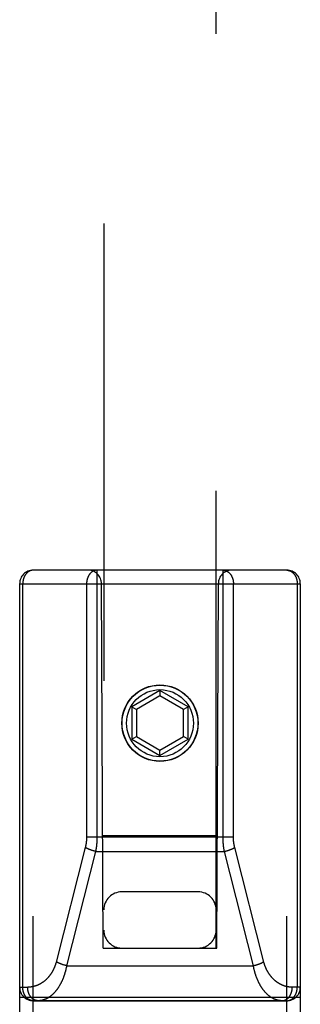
# Model space of a CAD drawing. Header units: inches. Extents: x 0 to 185, y 0 to 120.
# Tile 9 of 102: x 55.084 to 55.709, y 9.895 to 12.084. Entities that reach past the tile are written whole.
import ezdxf

# ---------------------------------------------------------------- set-up
doc = ezdxf.new("R2010")
doc.units = ezdxf.units.IN
doc.header["$LTSCALE"] = 10.163043
doc.header["$MEASUREMENT"] = 0
doc.linetypes.add('HIDDEN', pattern=[0.2, 0.1, -0.1])
doc.layers.add('02___PRT_ALL_AXES', color=7, linetype='CONTINUOUS')
doc.layers.add('DEFAULT_2', color=8, linetype='HIDDEN')

msp = doc.modelspace()

# ---------------------------------------------------------------- linework, layer by layer
at = {"layer": '02___PRT_ALL_AXES', "color": 8, "linetype": 'HIDDEN'}
msp.add_line((55.6793, 9.9034), (55.1143, 9.9034), dxfattribs=at)
msp.add_circle((55.3968, 10.5204), 0.085, dxfattribs=at)
at = {"layer": 'DEFAULT_2', "color": 8, "linetype": 'HIDDEN'}
for p, q in [((55.2718, 36.0223), (55.2718, 10.0204)), ((55.5218, 10.0204), (55.5218, 36.0223)), ((55.6793, 10.8604), (55.1143, 10.8604)), ((55.1143, 9.0754), (55.1143, 10.8604)), ((55.5373, 10.2664), (55.5373, 10.8604)), ((55.6793, 9.0754), (55.6793, 10.8604)), ((55.0843, 10.8304), (55.7093, 10.8304)), ((55.0843, 10.8304), (55.0843, 9.1054)), ((55.0913, 9.9334), (55.0913, 10.8304)), ((55.2703, 10.0204), (55.2668, 10.8304)), ((55.5233, 10.0204), (55.5268, 10.8304)), ((55.5603, 10.2667), (55.5603, 10.8304)), ((55.7024, 10.8304), (55.7024, 9.9334)), ((55.7093, 10.8304), (55.7093, 9.1054)), ((55.3968, 10.5929), (55.3343, 10.5568)), ((55.3968, 10.5814), (55.3443, 10.551)), ((55.4593, 10.5568), (55.3968, 10.5929)), ((55.3968, 10.5929), (55.3968, 10.5814)), ((55.4493, 10.551), (55.3968, 10.5814)), ((55.3343, 10.5568), (55.3443, 10.551)), ((55.3343, 10.5568), (55.3343, 10.4847)), ((55.3443, 10.551), (55.3443, 10.4904)), ((55.4593, 10.5568), (55.4493, 10.551)), ((55.4493, 10.4904), (55.4493, 10.551)), ((55.4593, 10.4847), (55.4593, 10.5568)), ((55.3343, 10.4847), (55.3443, 10.4904)), ((55.3343, 10.4847), (55.3968, 10.4486)), ((55.3443, 10.4904), (55.3968, 10.4601)), ((55.3968, 10.4601), (55.4493, 10.4904)), ((55.3968, 10.4486), (55.4593, 10.4847)), ((55.4593, 10.4847), (55.4493, 10.4904)), ((55.3968, 10.4486), (55.3968, 10.4601)), ((55.2333, 10.2674), (55.5603, 10.2674)), ((55.2693, 10.2704), (55.5244, 10.2704)), ((55.628, 9.9893), (55.5632, 10.244)), ((55.2535, 10.2353), (55.1889, 9.9813)), ((55.2453, 10.2375), (55.2445, 10.2378)), ((55.2461, 10.2373), (55.2453, 10.2375)), ((55.2469, 10.237), (55.2461, 10.2373)), ((55.2477, 10.2368), (55.2469, 10.237)), ((55.2485, 10.2366), (55.2477, 10.2368)), ((55.2494, 10.2363), (55.2485, 10.2366)), ((55.2502, 10.2361), (55.2494, 10.2363)), ((55.251, 10.2359), (55.2502, 10.2361)), ((55.2518, 10.2357), (55.251, 10.2359)), ((55.2527, 10.2355), (55.2518, 10.2357)), ((55.2535, 10.2353), (55.2527, 10.2355)), ((55.2535, 10.2353), (55.5402, 10.2353)), ((55.5402, 10.2353), (55.541, 10.2355)), ((55.6048, 9.9813), (55.5402, 10.2353)), ((55.541, 10.2355), (55.5418, 10.2357)), ((55.5418, 10.2357), (55.5427, 10.2359)), ((55.5427, 10.2359), (55.5435, 10.2361)), ((55.5435, 10.2361), (55.5443, 10.2363)), ((55.5443, 10.2363), (55.5451, 10.2366)), ((55.5464, 10.2369), (55.5472, 10.2372)), ((55.5472, 10.2372), (55.548, 10.2374)), ((55.548, 10.2374), (55.5488, 10.2377)), ((55.5488, 10.2377), (55.5496, 10.2379)), ((55.5496, 10.2379), (55.5504, 10.2382)), ((55.4818, 10.1454), (55.3118, 10.1454)), ((55.2703, 10.0204), (55.2718, 10.0204)), ((55.2718, 10.0204), (55.5218, 10.0204)), ((55.5218, 10.0204), (55.5233, 10.0204)), ((55.1807, 9.9835), (55.1799, 9.9838)), ((55.1815, 9.9833), (55.1807, 9.9835)), ((55.1823, 9.983), (55.1815, 9.9833)), ((55.1831, 9.9828), (55.1823, 9.983)), ((55.184, 9.9825), (55.1831, 9.9828)), ((55.1848, 9.9823), (55.184, 9.9825)), ((55.1856, 9.9821), (55.1848, 9.9823)), ((55.1864, 9.9819), (55.1856, 9.9821)), ((55.1873, 9.9817), (55.1864, 9.9819)), ((55.1881, 9.9815), (55.1873, 9.9817)), ((55.1889, 9.9813), (55.1881, 9.9815)), ((55.1889, 9.9813), (55.6048, 9.9813)), ((55.6048, 9.9813), (55.6056, 9.9815)), ((55.6056, 9.9815), (55.6064, 9.9817)), ((55.6064, 9.9817), (55.6072, 9.9819)), ((55.6072, 9.9819), (55.6081, 9.9821)), ((55.6081, 9.9821), (55.6089, 9.9823)), ((55.6089, 9.9823), (55.6097, 9.9825)), ((55.6109, 9.9829), (55.6118, 9.9832)), ((55.6118, 9.9832), (55.6126, 9.9834)), ((55.6126, 9.9834), (55.6134, 9.9837)), ((55.6134, 9.9837), (55.6142, 9.9839)), ((55.6142, 9.9839), (55.6149, 9.9842)), ((55.0843, 9.9334), (55.1022, 9.9334)), ((55.7093, 9.9334), (55.6914, 9.9334)), ((55.0843, 9.9114), (55.7093, 9.9114)), ((55.1143, 9.9034), (55.6793, 9.9034))]:
    msp.add_line(p, q, dxfattribs=at)
for points in [[(55.1143, 10.8604), (55.114, 10.8604), (55.1137, 10.8604), (55.1134, 10.8604), (55.1131, 10.8604), (55.1128, 10.8604), (55.1124, 10.8603), (55.1121, 10.8603), (55.1118, 10.8602), (55.1115, 10.8602), (55.1111, 10.8601), (55.1108, 10.8601), (55.1105, 10.86), (55.1102, 10.8599), (55.1099, 10.8599), (55.1096, 10.8598), (55.1092, 10.8597), (55.1089, 10.8596), (55.1086, 10.8595), (55.1083, 10.8594), (55.108, 10.8593), (55.1077, 10.8591), (55.1074, 10.859), (55.1071, 10.8589), (55.1067, 10.8588), (55.1064, 10.8586), (55.1061, 10.8585), (55.1058, 10.8583), (55.1055, 10.8582), (55.1052, 10.858), (55.1049, 10.8578), (55.1046, 10.8576), (55.1044, 10.8575), (55.1041, 10.8573), (55.1038, 10.8571), (55.1035, 10.8569), (55.1032, 10.8567), (55.1029, 10.8565), (55.1026, 10.8563), (55.1024, 10.8561), (55.1021, 10.8558), (55.1018, 10.8556), (55.1015, 10.8554), (55.1013, 10.8552), (55.101, 10.8549), (55.1007, 10.8547), (55.1005, 10.8544), (55.1002, 10.8542), (55.1, 10.8539), (55.0997, 10.8536), (55.0995, 10.8534), (55.0992, 10.8531), (55.099, 10.8528), (55.0987, 10.8525), (55.0985, 10.8522), (55.0983, 10.852), (55.098, 10.8517), (55.0978, 10.8514), (55.0976, 10.8511), (55.0974, 10.8507), (55.0972, 10.8504), (55.0969, 10.8501), (55.0967, 10.8498), (55.0965, 10.8495), (55.0963, 10.8491), (55.0961, 10.8488), (55.0959, 10.8485), (55.0957, 10.8481), (55.0955, 10.8478), (55.0954, 10.8475), (55.0952, 10.8471), (55.095, 10.8468), (55.0948, 10.8464), (55.0946, 10.846), (55.0945, 10.8457), (55.0943, 10.8453), (55.0942, 10.845), (55.094, 10.8446), (55.0939, 10.8442), (55.0937, 10.8438), (55.0936, 10.8435), (55.0934, 10.8431), (55.0933, 10.8427), (55.0932, 10.8423), (55.093, 10.8419), (55.0929, 10.8415), (55.0928, 10.8411), (55.0927, 10.8407), (55.0926, 10.8403), (55.0925, 10.8399), (55.0924, 10.8395), (55.0923, 10.8391), (55.0922, 10.8387), (55.0921, 10.8383), (55.092, 10.8379), (55.0919, 10.8375), (55.0919, 10.8371), (55.0918, 10.8367), (55.0917, 10.8363), (55.0917, 10.8359), (55.0916, 10.8355), (55.0915, 10.835), (55.0915, 10.8346), (55.0915, 10.8342), (55.0914, 10.8338), (55.0914, 10.8334), (55.0914, 10.833), (55.0913, 10.8325), (55.0913, 10.8321), (55.0913, 10.8317), (55.0913, 10.8313), (55.0913, 10.8308), (55.0913, 10.8304)], [(55.2564, 10.8604), (55.2561, 10.8604), (55.2558, 10.8604), (55.2555, 10.8604), (55.2551, 10.8604), (55.2548, 10.8604), (55.2545, 10.8603), (55.2542, 10.8603), (55.2538, 10.8602), (55.2535, 10.8602), (55.2532, 10.8601), (55.2529, 10.8601), (55.2526, 10.86), (55.2522, 10.8599), (55.2519, 10.8599), (55.2516, 10.8598), (55.2513, 10.8597), (55.251, 10.8596), (55.2507, 10.8595), (55.2504, 10.8594), (55.25, 10.8593), (55.2497, 10.8591), (55.2494, 10.859), (55.2491, 10.8589), (55.2488, 10.8588), (55.2485, 10.8586), (55.2482, 10.8585), (55.2479, 10.8583), (55.2476, 10.8582), (55.2473, 10.858), (55.247, 10.8578), (55.2467, 10.8576), (55.2464, 10.8575), (55.2461, 10.8573), (55.2458, 10.8571), (55.2455, 10.8569), (55.2453, 10.8567), (55.245, 10.8565), (55.2447, 10.8563), (55.2444, 10.8561), (55.2441, 10.8558), (55.2439, 10.8556), (55.2436, 10.8554), (55.2433, 10.8551), (55.2431, 10.8549), (55.2428, 10.8547), (55.2426, 10.8544), (55.2423, 10.8542), (55.242, 10.8539), (55.2418, 10.8536), (55.2415, 10.8534), (55.2413, 10.8531), (55.241, 10.8528), (55.2408, 10.8525), (55.2406, 10.8522), (55.2403, 10.8519), (55.2401, 10.8516), (55.2399, 10.8513), (55.2397, 10.851), (55.2394, 10.8507), (55.2392, 10.8504), (55.239, 10.8501), (55.2388, 10.8498), (55.2386, 10.8495), (55.2384, 10.8491), (55.2382, 10.8488), (55.238, 10.8485), (55.2378, 10.8481), (55.2376, 10.8478), (55.2374, 10.8475), (55.2372, 10.8471), (55.2371, 10.8468), (55.2369, 10.8464), (55.2367, 10.846), (55.2365, 10.8457), (55.2364, 10.8453), (55.2362, 10.8449), (55.2361, 10.8446), (55.2359, 10.8442), (55.2358, 10.8438), (55.2356, 10.8434), (55.2355, 10.8431), (55.2354, 10.8427), (55.2352, 10.8423), (55.2351, 10.8419), (55.235, 10.8415), (55.2349, 10.8411), (55.2348, 10.8407), (55.2346, 10.8403), (55.2345, 10.8399), (55.2344, 10.8395), (55.2343, 10.8391), (55.2342, 10.8387), (55.2342, 10.8383), (55.2341, 10.8379), (55.234, 10.8375), (55.2339, 10.8371), (55.2339, 10.8367), (55.2338, 10.8363), (55.2337, 10.8359), (55.2337, 10.8355), (55.2336, 10.835), (55.2336, 10.8346), (55.2335, 10.8342), (55.2335, 10.8338), (55.2335, 10.8334), (55.2334, 10.8329), (55.2334, 10.8325), (55.2334, 10.8321), (55.2334, 10.8317), (55.2334, 10.8313), (55.2333, 10.8308), (55.2333, 10.8304)], [(55.2564, 10.8604), (55.2564, 10.2665), (55.2564, 10.2655), (55.2564, 10.2646), (55.2564, 10.2636), (55.2563, 10.2627), (55.2563, 10.2617), (55.2563, 10.2608), (55.2563, 10.2598), (55.2562, 10.2589), (55.2562, 10.2579), (55.2561, 10.257), (55.2561, 10.2561), (55.256, 10.2551), (55.2559, 10.2542), (55.2559, 10.2532), (55.2558, 10.2523), (55.2557, 10.2514), (55.2556, 10.2504), (55.2555, 10.2495), (55.2554, 10.2485), (55.2553, 10.2476), (55.2552, 10.2467), (55.2551, 10.2457), (55.255, 10.2448), (55.2549, 10.2438), (55.2547, 10.2429), (55.2546, 10.242), (55.2545, 10.241), (55.2543, 10.2401), (55.2542, 10.2392), (55.254, 10.2382), (55.2539, 10.2372), (55.2537, 10.2362), (55.2535, 10.2353)], [(55.5373, 10.8604), (55.5376, 10.8604), (55.5379, 10.8604), (55.5382, 10.8604), (55.5385, 10.8604), (55.5389, 10.8604), (55.5392, 10.8603), (55.5395, 10.8603), (55.5398, 10.8602), (55.5402, 10.8602), (55.5405, 10.8601), (55.5408, 10.8601), (55.5411, 10.86), (55.5414, 10.8599), (55.5418, 10.8599), (55.5421, 10.8598), (55.5424, 10.8597), (55.5427, 10.8596), (55.543, 10.8595), (55.5433, 10.8594), (55.5436, 10.8593), (55.544, 10.8591), (55.5443, 10.859), (55.5446, 10.8589), (55.5449, 10.8588), (55.5452, 10.8586), (55.5455, 10.8585), (55.5458, 10.8583), (55.5461, 10.8582), (55.5464, 10.858), (55.5467, 10.8578), (55.547, 10.8576), (55.5473, 10.8575), (55.5476, 10.8573), (55.5478, 10.8571), (55.5481, 10.8569), (55.5484, 10.8567), (55.5487, 10.8565), (55.549, 10.8563), (55.5493, 10.8561), (55.5495, 10.8558), (55.5498, 10.8556), (55.5501, 10.8554), (55.5503, 10.8551), (55.5506, 10.8549), (55.5509, 10.8547), (55.5511, 10.8544), (55.5514, 10.8542), (55.5516, 10.8539), (55.5519, 10.8536), (55.5521, 10.8534), (55.5524, 10.8531), (55.5526, 10.8528), (55.5529, 10.8525), (55.5531, 10.8522), (55.5533, 10.8519), (55.5536, 10.8516), (55.5538, 10.8513), (55.554, 10.851), (55.5542, 10.8507), (55.5545, 10.8504), (55.5547, 10.8501), (55.5549, 10.8498), (55.5551, 10.8495), (55.5553, 10.8491), (55.5555, 10.8488), (55.5557, 10.8485), (55.5559, 10.8481), (55.5561, 10.8478), (55.5563, 10.8475), (55.5564, 10.8471), (55.5566, 10.8468), (55.5568, 10.8464), (55.557, 10.846), (55.5571, 10.8457), (55.5573, 10.8453), (55.5575, 10.8449), (55.5576, 10.8446), (55.5578, 10.8442), (55.5579, 10.8438), (55.5581, 10.8434), (55.5582, 10.8431), (55.5583, 10.8427), (55.5585, 10.8423), (55.5586, 10.8419), (55.5587, 10.8415), (55.5588, 10.8411), (55.5589, 10.8407), (55.559, 10.8403), (55.5591, 10.8399), (55.5592, 10.8395), (55.5593, 10.8391), (55.5594, 10.8387), (55.5595, 10.8383), (55.5596, 10.8379), (55.5597, 10.8375), (55.5598, 10.8371), (55.5598, 10.8367), (55.5599, 10.8363), (55.56, 10.8359), (55.56, 10.8355), (55.5601, 10.835), (55.5601, 10.8346), (55.5602, 10.8342), (55.5602, 10.8338), (55.5602, 10.8334), (55.5603, 10.8329), (55.5603, 10.8325), (55.5603, 10.8321), (55.5603, 10.8317), (55.5603, 10.8313), (55.5603, 10.8308), (55.5603, 10.8304)], [(55.6793, 10.8604), (55.6797, 10.8604), (55.68, 10.8604), (55.6803, 10.8604), (55.6806, 10.8604), (55.6809, 10.8604), (55.6812, 10.8603), (55.6816, 10.8603), (55.6819, 10.8602), (55.6822, 10.8602), (55.6825, 10.8601), (55.6829, 10.8601), (55.6832, 10.86), (55.6835, 10.8599), (55.6838, 10.8599), (55.6841, 10.8598), (55.6844, 10.8597), (55.6848, 10.8596), (55.6851, 10.8595), (55.6854, 10.8594), (55.6857, 10.8593), (55.686, 10.8591), (55.6863, 10.859), (55.6866, 10.8589), (55.6869, 10.8588), (55.6872, 10.8586), (55.6875, 10.8585), (55.6878, 10.8583), (55.6881, 10.8582), (55.6884, 10.858), (55.6887, 10.8578), (55.689, 10.8576), (55.6893, 10.8575), (55.6896, 10.8573), (55.6899, 10.8571), (55.6902, 10.8569), (55.6905, 10.8567), (55.6908, 10.8565), (55.691, 10.8563), (55.6913, 10.8561), (55.6916, 10.8558), (55.6919, 10.8556), (55.6921, 10.8554), (55.6924, 10.8552), (55.6927, 10.8549), (55.6929, 10.8547), (55.6932, 10.8544), (55.6935, 10.8542), (55.6937, 10.8539), (55.694, 10.8536), (55.6942, 10.8534), (55.6945, 10.8531), (55.6947, 10.8528), (55.6949, 10.8525), (55.6952, 10.8522), (55.6954, 10.852), (55.6956, 10.8517), (55.6959, 10.8514), (55.6961, 10.8511), (55.6963, 10.8507), (55.6965, 10.8504), (55.6967, 10.8501), (55.697, 10.8498), (55.6972, 10.8495), (55.6974, 10.8491), (55.6976, 10.8488), (55.6978, 10.8485), (55.698, 10.8481), (55.6981, 10.8478), (55.6983, 10.8475), (55.6985, 10.8471), (55.6987, 10.8468), (55.6989, 10.8464), (55.699, 10.846), (55.6992, 10.8457), (55.6994, 10.8453), (55.6995, 10.845), (55.6997, 10.8446), (55.6998, 10.8442), (55.7, 10.8438), (55.7001, 10.8435), (55.7003, 10.8431), (55.7004, 10.8427), (55.7005, 10.8423), (55.7006, 10.8419), (55.7008, 10.8415), (55.7009, 10.8411), (55.701, 10.8407), (55.7011, 10.8403), (55.7012, 10.8399), (55.7013, 10.8395), (55.7014, 10.8391), (55.7015, 10.8387), (55.7016, 10.8383), (55.7017, 10.8379), (55.7018, 10.8375), (55.7018, 10.8371), (55.7019, 10.8367), (55.702, 10.8363), (55.702, 10.8359), (55.7021, 10.8355), (55.7021, 10.835), (55.7022, 10.8346), (55.7022, 10.8342), (55.7023, 10.8338), (55.7023, 10.8334), (55.7023, 10.833), (55.7024, 10.8325), (55.7024, 10.8321), (55.7024, 10.8317), (55.7024, 10.8313), (55.7024, 10.8308), (55.7024, 10.8304)], [(55.2333, 10.8304), (55.2333, 10.2667), (55.2333, 10.266), (55.2333, 10.2653), (55.2333, 10.2647), (55.2333, 10.264), (55.2333, 10.2633), (55.2332, 10.2626), (55.2332, 10.2619), (55.2331, 10.2612), (55.2331, 10.2605), (55.233, 10.2599), (55.233, 10.2592), (55.2329, 10.2585), (55.2329, 10.2578), (55.2328, 10.2571), (55.2327, 10.2564), (55.2326, 10.2557), (55.2325, 10.2551), (55.2325, 10.2544), (55.2324, 10.2537), (55.2323, 10.253), (55.2321, 10.2523), (55.232, 10.2516), (55.2319, 10.251), (55.2318, 10.2503), (55.2317, 10.2496), (55.2315, 10.2489), (55.2314, 10.2482), (55.2313, 10.2476), (55.2311, 10.2469), (55.231, 10.2462), (55.2308, 10.2455), (55.2306, 10.2448), (55.2304, 10.244)], [(55.5402, 10.2353), (55.54, 10.2362), (55.5398, 10.2372), (55.5397, 10.2381), (55.5395, 10.239), (55.5394, 10.2399), (55.5392, 10.2409), (55.5391, 10.2418), (55.539, 10.2427), (55.5388, 10.2437), (55.5387, 10.2446), (55.5386, 10.2455), (55.5385, 10.2465), (55.5384, 10.2474), (55.5383, 10.2483), (55.5382, 10.2493), (55.5381, 10.2502), (55.538, 10.2512), (55.5379, 10.2521), (55.5378, 10.253), (55.5378, 10.254), (55.5377, 10.2549), (55.5376, 10.2559), (55.5376, 10.2568), (55.5375, 10.2578), (55.5375, 10.2587), (55.5374, 10.2597), (55.5374, 10.2606), (55.5374, 10.2615), (55.5373, 10.2625), (55.5373, 10.2635), (55.5373, 10.2645), (55.5373, 10.2654), (55.5373, 10.2664)], [(55.5632, 10.244), (55.5631, 10.2447), (55.5629, 10.2454), (55.5627, 10.2461), (55.5626, 10.2468), (55.5624, 10.2474), (55.5623, 10.2481), (55.5622, 10.2488), (55.562, 10.2495), (55.5619, 10.2502), (55.5618, 10.2508), (55.5617, 10.2515), (55.5616, 10.2522), (55.5615, 10.2529), (55.5613, 10.2536), (55.5613, 10.2542), (55.5612, 10.2549), (55.5611, 10.2556), (55.561, 10.2563), (55.5609, 10.257), (55.5608, 10.2577), (55.5608, 10.2583), (55.5607, 10.259), (55.5606, 10.2597), (55.5606, 10.2604), (55.5605, 10.2611), (55.5605, 10.2618), (55.5605, 10.2625), (55.5604, 10.2631), (55.5604, 10.2638), (55.5604, 10.2646), (55.5604, 10.2653), (55.5603, 10.266), (55.5603, 10.2667)], [(55.2304, 10.244), (55.1657, 9.9893), (55.1655, 9.9886), (55.1653, 9.9879), (55.1651, 9.9872), (55.1649, 9.9865), (55.1647, 9.9858), (55.1645, 9.9851), (55.1642, 9.9844), (55.164, 9.9837), (55.1638, 9.983), (55.1635, 9.9823), (55.1633, 9.9816), (55.163, 9.9809), (55.1628, 9.9802), (55.1625, 9.9796), (55.1622, 9.9789), (55.162, 9.9782), (55.1617, 9.9775), (55.1614, 9.9768), (55.1611, 9.9762), (55.1608, 9.9755), (55.1605, 9.9748), (55.1602, 9.9741), (55.1599, 9.9735), (55.1595, 9.9728), (55.1592, 9.9721), (55.1589, 9.9715), (55.1585, 9.9708), (55.1582, 9.9702), (55.1579, 9.9695), (55.1575, 9.9689), (55.1571, 9.9682), (55.1568, 9.9676), (55.1564, 9.9669), (55.156, 9.9663), (55.1556, 9.9657), (55.1552, 9.965), (55.1548, 9.9644), (55.1544, 9.9638), (55.154, 9.9632), (55.1536, 9.9626), (55.1532, 9.962), (55.1527, 9.9614), (55.1523, 9.9608), (55.1519, 9.9602), (55.1514, 9.9596), (55.151, 9.959), (55.1505, 9.9584), (55.1501, 9.9578), (55.1496, 9.9572), (55.1491, 9.9567), (55.1486, 9.9561), (55.1481, 9.9555), (55.1476, 9.955), (55.1472, 9.9544), (55.1466, 9.9539), (55.1461, 9.9533), (55.1456, 9.9528), (55.1451, 9.9522), (55.1446, 9.9517), (55.1441, 9.9512), (55.1435, 9.9507), (55.143, 9.9502), (55.1424, 9.9497), (55.1419, 9.9492), (55.1413, 9.9487), (55.1408, 9.9482), (55.1402, 9.9477), (55.1396, 9.9472), (55.139, 9.9468), (55.1384, 9.9463), (55.1379, 9.9459), (55.1373, 9.9454), (55.1367, 9.945), (55.1361, 9.9445), (55.1355, 9.9441), (55.1348, 9.9437), (55.1342, 9.9433), (55.1336, 9.9429), (55.133, 9.9425), (55.1323, 9.9421), (55.1317, 9.9417), (55.1311, 9.9413), (55.1304, 9.941), (55.1298, 9.9406), (55.1291, 9.9403), (55.1285, 9.9399), (55.1278, 9.9396), (55.1272, 9.9392), (55.1265, 9.9389), (55.1258, 9.9386), (55.1251, 9.9383), (55.1245, 9.938), (55.1238, 9.9377), (55.1231, 9.9375), (55.1224, 9.9372), (55.1217, 9.9369), (55.121, 9.9367), (55.1203, 9.9364), (55.1196, 9.9362), (55.1189, 9.936), (55.1182, 9.9358), (55.1175, 9.9356), (55.1168, 9.9354), (55.1161, 9.9352), (55.1154, 9.935), (55.1146, 9.9348), (55.1139, 9.9347), (55.1132, 9.9345), (55.1125, 9.9344), (55.1118, 9.9342), (55.111, 9.9341), (55.1103, 9.934), (55.1096, 9.9339), (55.1088, 9.9338), (55.1081, 9.9337), (55.1074, 9.9337), (55.1066, 9.9336), (55.1059, 9.9335), (55.1052, 9.9335), (55.1044, 9.9335), (55.1037, 9.9334), (55.103, 9.9334), (55.1022, 9.9334)], [(55.2445, 10.2378), (55.2437, 10.2381), (55.2433, 10.2382), (55.2429, 10.2383), (55.2426, 10.2385), (55.2422, 10.2386), (55.2418, 10.2387), (55.2414, 10.2389), (55.241, 10.239), (55.2407, 10.2392), (55.2403, 10.2393), (55.2399, 10.2394), (55.2395, 10.2396), (55.2392, 10.2397), (55.2388, 10.2399), (55.2385, 10.24), (55.2381, 10.2402), (55.2378, 10.2403), (55.2374, 10.2405), (55.2371, 10.2406), (55.2367, 10.2408), (55.2364, 10.2409), (55.2361, 10.2411), (55.2357, 10.2412), (55.2354, 10.2414), (55.2351, 10.2415), (55.2347, 10.2417), (55.2344, 10.2418), (55.2341, 10.242), (55.2338, 10.2422), (55.2335, 10.2423), (55.2332, 10.2425), (55.2329, 10.2426), (55.2326, 10.2428), (55.2323, 10.2429), (55.232, 10.2431), (55.2318, 10.2433), (55.2315, 10.2434), (55.2312, 10.2436), (55.231, 10.2437), (55.2307, 10.2439), (55.2304, 10.244)], [(55.5504, 10.2382), (55.5507, 10.2383), (55.5511, 10.2385), (55.5515, 10.2386), (55.5519, 10.2387), (55.5523, 10.2389), (55.5527, 10.239), (55.553, 10.2392), (55.5534, 10.2393), (55.5538, 10.2394), (55.5541, 10.2396), (55.5545, 10.2397), (55.5549, 10.2399), (55.5552, 10.24), (55.5556, 10.2402), (55.5559, 10.2403), (55.5563, 10.2405), (55.5566, 10.2406), (55.557, 10.2408), (55.5573, 10.2409), (55.5576, 10.2411), (55.558, 10.2412), (55.5583, 10.2414), (55.5586, 10.2415), (55.5589, 10.2417), (55.5593, 10.2418), (55.5596, 10.242), (55.5599, 10.2422), (55.5602, 10.2423), (55.5605, 10.2425), (55.5608, 10.2426), (55.5611, 10.2428), (55.5614, 10.2429), (55.5616, 10.2431), (55.5619, 10.2433), (55.5622, 10.2434), (55.5625, 10.2436), (55.5627, 10.2437), (55.563, 10.2439), (55.5632, 10.244)], [(55.5451, 10.2366), (55.5456, 10.2367), (55.5464, 10.2369)], [(55.1889, 9.9813), (55.1887, 9.9803), (55.1886, 9.9793), (55.1884, 9.9783), (55.1882, 9.9774), (55.188, 9.9764), (55.1877, 9.9754), (55.1875, 9.9745), (55.1873, 9.9735), (55.1871, 9.9726), (55.1868, 9.9716), (55.1866, 9.9706), (55.1863, 9.9697), (55.1861, 9.9687), (55.1858, 9.9678), (55.1856, 9.9669), (55.1853, 9.9659), (55.185, 9.965), (55.1847, 9.964), (55.1845, 9.9631), (55.1842, 9.9622), (55.1839, 9.9612), (55.1836, 9.9603), (55.1833, 9.9594), (55.1829, 9.9585), (55.1826, 9.9576), (55.1823, 9.9567), (55.182, 9.9558), (55.1816, 9.9548), (55.1813, 9.9539), (55.1809, 9.9531), (55.1806, 9.9522), (55.1802, 9.9513), (55.1798, 9.9504), (55.1795, 9.9495), (55.1791, 9.9486), (55.1787, 9.9478), (55.1783, 9.9469), (55.1779, 9.946), (55.1775, 9.9452), (55.1771, 9.9443), (55.1767, 9.9435), (55.1762, 9.9427), (55.1758, 9.9418), (55.1754, 9.941), (55.1749, 9.9402), (55.1745, 9.9394), (55.174, 9.9385), (55.1736, 9.9377), (55.1731, 9.9369), (55.1726, 9.9361), (55.1722, 9.9354), (55.1717, 9.9346), (55.1712, 9.9338), (55.1707, 9.933), (55.1702, 9.9323), (55.1697, 9.9315), (55.1692, 9.9308), (55.1687, 9.93), (55.1682, 9.9293), (55.1676, 9.9286), (55.1671, 9.9279), (55.1666, 9.9272), (55.166, 9.9265), (55.1655, 9.9258), (55.1649, 9.9251), (55.1644, 9.9244), (55.1638, 9.9237), (55.1633, 9.9231), (55.1627, 9.9224), (55.1621, 9.9218), (55.1615, 9.9211), (55.1609, 9.9205), (55.1603, 9.9199), (55.1597, 9.9193), (55.1591, 9.9187), (55.1585, 9.9181), (55.1579, 9.9175), (55.1573, 9.917), (55.1567, 9.9164), (55.156, 9.9159), (55.1554, 9.9153), (55.1548, 9.9148), (55.1541, 9.9143), (55.1535, 9.9138), (55.1528, 9.9133), (55.1522, 9.9128), (55.1515, 9.9123), (55.1509, 9.9119), (55.1502, 9.9114), (55.1495, 9.911), (55.1489, 9.9106), (55.1482, 9.9101), (55.1475, 9.9097), (55.1468, 9.9094), (55.1462, 9.909), (55.1455, 9.9086), (55.1448, 9.9082), (55.1441, 9.9079), (55.1434, 9.9076), (55.1427, 9.9072), (55.142, 9.9069), (55.1413, 9.9066), (55.1406, 9.9064), (55.1399, 9.9061), (55.1391, 9.9058), (55.1384, 9.9056), (55.1377, 9.9054), (55.137, 9.9051), (55.1363, 9.9049), (55.1355, 9.9047), (55.1348, 9.9046), (55.1341, 9.9044), (55.1334, 9.9042), (55.1326, 9.9041), (55.1319, 9.904), (55.1312, 9.9039), (55.1304, 9.9038), (55.1297, 9.9037), (55.129, 9.9036), (55.1282, 9.9035), (55.1275, 9.9035), (55.1268, 9.9035), (55.126, 9.9034), (55.1253, 9.9034)], [(55.1799, 9.9838), (55.1791, 9.9841), (55.1787, 9.9842), (55.1784, 9.9843), (55.178, 9.9845), (55.1776, 9.9846), (55.1772, 9.9847), (55.1768, 9.9849), (55.1765, 9.985), (55.1761, 9.9852), (55.1757, 9.9853), (55.1753, 9.9854), (55.175, 9.9856), (55.1746, 9.9857), (55.1742, 9.9859), (55.1739, 9.986), (55.1735, 9.9862), (55.1732, 9.9863), (55.1728, 9.9865), (55.1725, 9.9866), (55.1721, 9.9868), (55.1718, 9.9869), (55.1715, 9.9871), (55.1711, 9.9872), (55.1708, 9.9874), (55.1705, 9.9875), (55.1702, 9.9877), (55.1699, 9.9878), (55.1695, 9.988), (55.1692, 9.9881), (55.1689, 9.9883), (55.1686, 9.9885), (55.1683, 9.9886), (55.168, 9.9888), (55.1678, 9.9889), (55.1675, 9.9891), (55.1672, 9.9892), (55.1669, 9.9894), (55.1666, 9.9896), (55.1664, 9.9897), (55.1661, 9.9899), (55.1659, 9.99)], [(55.6684, 9.9034), (55.6677, 9.9034), (55.6669, 9.9035), (55.6662, 9.9035), (55.6655, 9.9035), (55.6648, 9.9036), (55.664, 9.9037), (55.6633, 9.9037), (55.6626, 9.9038), (55.6619, 9.904), (55.6611, 9.9041), (55.6604, 9.9042), (55.6597, 9.9044), (55.659, 9.9045), (55.6583, 9.9047), (55.6576, 9.9049), (55.6568, 9.9051), (55.6561, 9.9053), (55.6554, 9.9055), (55.6547, 9.9058), (55.654, 9.906), (55.6533, 9.9063), (55.6526, 9.9066), (55.6519, 9.9068), (55.6512, 9.9071), (55.6505, 9.9075), (55.6499, 9.9078), (55.6492, 9.9081), (55.6485, 9.9085), (55.6478, 9.9088), (55.6471, 9.9092), (55.6465, 9.9096), (55.6458, 9.91), (55.6451, 9.9104), (55.6445, 9.9108), (55.6438, 9.9112), (55.6431, 9.9116), (55.6425, 9.9121), (55.6418, 9.9126), (55.6412, 9.913), (55.6406, 9.9135), (55.6399, 9.914), (55.6393, 9.9145), (55.6387, 9.915), (55.638, 9.9155), (55.6374, 9.9161), (55.6368, 9.9166), (55.6362, 9.9171), (55.6356, 9.9177), (55.635, 9.9183), (55.6344, 9.9189), (55.6338, 9.9194), (55.6332, 9.92), (55.6326, 9.9207), (55.6321, 9.9213), (55.6315, 9.9219), (55.6309, 9.9225), (55.6304, 9.9232), (55.6298, 9.9238), (55.6292, 9.9245), (55.6287, 9.9251), (55.6282, 9.9258), (55.6276, 9.9265), (55.6271, 9.9272), (55.6266, 9.9279), (55.626, 9.9286), (55.6255, 9.9293), (55.625, 9.93), (55.6245, 9.9307), (55.624, 9.9315), (55.6235, 9.9322), (55.623, 9.933), (55.6225, 9.9337), (55.6221, 9.9345), (55.6216, 9.9352), (55.6211, 9.936), (55.6207, 9.9368), (55.6202, 9.9376), (55.6197, 9.9384), (55.6193, 9.9392), (55.6189, 9.94), (55.6184, 9.9408), (55.618, 9.9416), (55.6176, 9.9424), (55.6172, 9.9432), (55.6167, 9.9441), (55.6163, 9.9449), (55.6159, 9.9457), (55.6155, 9.9466), (55.6152, 9.9474), (55.6148, 9.9483), (55.6144, 9.9491), (55.614, 9.95), (55.6137, 9.9509), (55.6133, 9.9517), (55.6129, 9.9526), (55.6126, 9.9535), (55.6123, 9.9544), (55.6119, 9.9552), (55.6116, 9.9561), (55.6113, 9.957), (55.6109, 9.9579), (55.6106, 9.9588), (55.6103, 9.9597), (55.61, 9.9606), (55.6097, 9.9615), (55.6094, 9.9625), (55.6091, 9.9634), (55.6089, 9.9643), (55.6086, 9.9652), (55.6083, 9.9661), (55.608, 9.9671), (55.6078, 9.968), (55.6075, 9.9689), (55.6073, 9.9699), (55.607, 9.9708), (55.6068, 9.9717), (55.6066, 9.9727), (55.6064, 9.9736), (55.6061, 9.9746), (55.6059, 9.9755), (55.6057, 9.9765), (55.6055, 9.9774), (55.6053, 9.9784), (55.6051, 9.9793), (55.6049, 9.9803), (55.6048, 9.9813)], [(55.6097, 9.9825), (55.6101, 9.9827), (55.6109, 9.9829)], [(55.6149, 9.9842), (55.6153, 9.9843), (55.6157, 9.9845), (55.6161, 9.9846), (55.6165, 9.9847), (55.6169, 9.9849), (55.6172, 9.985), (55.6176, 9.9852), (55.618, 9.9853), (55.6183, 9.9854), (55.6187, 9.9856), (55.6191, 9.9857), (55.6194, 9.9859), (55.6198, 9.986), (55.6202, 9.9862), (55.6205, 9.9863), (55.6209, 9.9865), (55.6212, 9.9866), (55.6215, 9.9868), (55.6219, 9.9869), (55.6222, 9.9871), (55.6225, 9.9872), (55.6229, 9.9874), (55.6232, 9.9875), (55.6235, 9.9877), (55.6238, 9.9878), (55.6241, 9.988), (55.6245, 9.9881), (55.6248, 9.9883), (55.6251, 9.9885), (55.6254, 9.9886), (55.6256, 9.9888), (55.6259, 9.9889), (55.6262, 9.9891), (55.6265, 9.9892), (55.6268, 9.9894), (55.627, 9.9896), (55.6273, 9.9897), (55.6276, 9.9899), (55.6278, 9.99)], [(55.6914, 9.9334), (55.6907, 9.9334), (55.69, 9.9334), (55.6893, 9.9335), (55.6885, 9.9335), (55.6878, 9.9335), (55.6871, 9.9336), (55.6864, 9.9337), (55.6856, 9.9337), (55.6849, 9.9338), (55.6842, 9.9339), (55.6835, 9.934), (55.6828, 9.9341), (55.6821, 9.9342), (55.6813, 9.9344), (55.6806, 9.9345), (55.6799, 9.9346), (55.6792, 9.9348), (55.6785, 9.935), (55.6778, 9.9351), (55.6771, 9.9353), (55.6764, 9.9355), (55.6757, 9.9357), (55.675, 9.9359), (55.6743, 9.9361), (55.6736, 9.9364), (55.6729, 9.9366), (55.6722, 9.9368), (55.6716, 9.9371), (55.6709, 9.9373), (55.6702, 9.9376), (55.6695, 9.9379), (55.6689, 9.9382), (55.6682, 9.9385), (55.6675, 9.9388), (55.6669, 9.9391), (55.6662, 9.9394), (55.6656, 9.9397), (55.6649, 9.9401), (55.6643, 9.9404), (55.6636, 9.9408), (55.663, 9.9411), (55.6624, 9.9415), (55.6617, 9.9418), (55.6611, 9.9422), (55.6605, 9.9426), (55.6599, 9.943), (55.6593, 9.9434), (55.6587, 9.9438), (55.6581, 9.9442), (55.6575, 9.9446), (55.6569, 9.9451), (55.6563, 9.9455), (55.6557, 9.946), (55.6551, 9.9464), (55.6546, 9.9469), (55.654, 9.9473), (55.6534, 9.9478), (55.6529, 9.9483), (55.6523, 9.9487), (55.6518, 9.9492), (55.6512, 9.9497), (55.6507, 9.9502), (55.6502, 9.9507), (55.6496, 9.9512), (55.6491, 9.9517), (55.6486, 9.9522), (55.6481, 9.9528), (55.6476, 9.9533), (55.6471, 9.9538), (55.6466, 9.9544), (55.6461, 9.9549), (55.6456, 9.9555), (55.6451, 9.956), (55.6446, 9.9566), (55.6442, 9.9571), (55.6437, 9.9577), (55.6433, 9.9583), (55.6428, 9.9588), (55.6424, 9.9594), (55.6419, 9.96), (55.6415, 9.9606), (55.6411, 9.9612), (55.6406, 9.9618), (55.6402, 9.9624), (55.6398, 9.963), (55.6394, 9.9636), (55.639, 9.9642), (55.6386, 9.9648), (55.6382, 9.9654), (55.6378, 9.966), (55.6375, 9.9667), (55.6371, 9.9673), (55.6367, 9.9679), (55.6364, 9.9686), (55.636, 9.9692), (55.6357, 9.9698), (55.6353, 9.9705), (55.635, 9.9711), (55.6347, 9.9718), (55.6343, 9.9724), (55.634, 9.9731), (55.6337, 9.9737), (55.6334, 9.9744), (55.6331, 9.975), (55.6328, 9.9757), (55.6325, 9.9764), (55.6322, 9.977), (55.6319, 9.9777), (55.6316, 9.9784), (55.6314, 9.979), (55.6311, 9.9797), (55.6309, 9.9804), (55.6306, 9.9811), (55.6304, 9.9817), (55.6301, 9.9824), (55.6299, 9.9831), (55.6297, 9.9838), (55.6294, 9.9845), (55.6292, 9.9852), (55.629, 9.9859), (55.6288, 9.9866), (55.6286, 9.9872), (55.6284, 9.9879), (55.6282, 9.9886), (55.628, 9.9893)], [(55.1143, 9.9034), (55.114, 9.9034), (55.1137, 9.9034), (55.1134, 9.9035), (55.1131, 9.9035), (55.1128, 9.9035), (55.1124, 9.9035), (55.1121, 9.9036), (55.1118, 9.9036), (55.1115, 9.9037), (55.1111, 9.9037), (55.1108, 9.9038), (55.1105, 9.9038), (55.1102, 9.9039), (55.1099, 9.904), (55.1096, 9.9041), (55.1092, 9.9042), (55.1089, 9.9043), (55.1086, 9.9044), (55.1083, 9.9045), (55.108, 9.9046), (55.1077, 9.9047), (55.1074, 9.9048), (55.1071, 9.905), (55.1067, 9.9051), (55.1064, 9.9052), (55.1061, 9.9054), (55.1058, 9.9055), (55.1055, 9.9057), (55.1052, 9.9059), (55.1049, 9.906), (55.1046, 9.9062), (55.1044, 9.9064), (55.1041, 9.9066), (55.1038, 9.9068), (55.1035, 9.907), (55.1032, 9.9072), (55.1029, 9.9074), (55.1026, 9.9076), (55.1024, 9.9078), (55.1021, 9.908), (55.1018, 9.9082), (55.1015, 9.9085), (55.1013, 9.9087), (55.101, 9.9089), (55.1007, 9.9092), (55.1005, 9.9094), (55.1002, 9.9097), (55.1, 9.91), (55.0997, 9.9102), (55.0995, 9.9105), (55.0992, 9.9108), (55.099, 9.911), (55.0987, 9.9113), (55.0985, 9.9116), (55.0983, 9.9119), (55.098, 9.9122), (55.0978, 9.9125), (55.0976, 9.9128), (55.0974, 9.9131), (55.0972, 9.9134), (55.0969, 9.9137), (55.0967, 9.9141), (55.0965, 9.9144), (55.0963, 9.9147), (55.0961, 9.915), (55.0959, 9.9154), (55.0957, 9.9157), (55.0955, 9.9161), (55.0954, 9.9164), (55.0952, 9.9167), (55.095, 9.9171), (55.0948, 9.9175), (55.0946, 9.9178), (55.0945, 9.9182), (55.0943, 9.9185), (55.0942, 9.9189), (55.094, 9.9193), (55.0939, 9.9196), (55.0937, 9.92), (55.0936, 9.9204), (55.0934, 9.9208), (55.0933, 9.9212), (55.0932, 9.9215), (55.093, 9.9219), (55.0929, 9.9223), (55.0928, 9.9227), (55.0927, 9.9231), (55.0926, 9.9235), (55.0925, 9.9239), (55.0924, 9.9243), (55.0923, 9.9247), (55.0922, 9.9251), (55.0921, 9.9255), (55.092, 9.9259), (55.0919, 9.9263), (55.0919, 9.9267), (55.0918, 9.9272), (55.0917, 9.9276), (55.0917, 9.928), (55.0916, 9.9284), (55.0915, 9.9288), (55.0915, 9.9292), (55.0915, 9.9296), (55.0914, 9.9301), (55.0914, 9.9305), (55.0914, 9.9309), (55.0913, 9.9313), (55.0913, 9.9317), (55.0913, 9.9322), (55.0913, 9.9326), (55.0913, 9.933), (55.0913, 9.9334)], [(55.1253, 9.9034), (55.125, 9.9034), (55.1246, 9.9034), (55.1243, 9.9035), (55.124, 9.9035), (55.1237, 9.9035), (55.1233, 9.9035), (55.123, 9.9036), (55.1227, 9.9036), (55.1223, 9.9037), (55.122, 9.9037), (55.1217, 9.9038), (55.1214, 9.9039), (55.121, 9.9039), (55.1207, 9.904), (55.1204, 9.9041), (55.1201, 9.9042), (55.1198, 9.9043), (55.1194, 9.9044), (55.1191, 9.9045), (55.1188, 9.9046), (55.1185, 9.9048), (55.1182, 9.9049), (55.1179, 9.905), (55.1176, 9.9052), (55.1172, 9.9053), (55.1169, 9.9055), (55.1166, 9.9056), (55.1163, 9.9058), (55.116, 9.906), (55.1157, 9.9061), (55.1154, 9.9063), (55.1151, 9.9065), (55.1148, 9.9067), (55.1145, 9.9069), (55.1143, 9.9071), (55.114, 9.9073), (55.1137, 9.9075), (55.1134, 9.9077), (55.1131, 9.908), (55.1128, 9.9082), (55.1126, 9.9084), (55.1123, 9.9087), (55.112, 9.9089), (55.1117, 9.9092), (55.1115, 9.9094), (55.1112, 9.9097), (55.111, 9.9099), (55.1107, 9.9102), (55.1105, 9.9105), (55.1102, 9.9108), (55.11, 9.911), (55.1097, 9.9113), (55.1095, 9.9116), (55.1092, 9.9119), (55.109, 9.9122), (55.1088, 9.9125), (55.1085, 9.9128), (55.1083, 9.9131), (55.1081, 9.9135), (55.1079, 9.9138), (55.1077, 9.9141), (55.1074, 9.9144), (55.1072, 9.9148), (55.107, 9.9151), (55.1068, 9.9154), (55.1066, 9.9158), (55.1065, 9.9161), (55.1063, 9.9165), (55.1061, 9.9168), (55.1059, 9.9172), (55.1057, 9.9176), (55.1056, 9.9179), (55.1054, 9.9183), (55.1052, 9.9187), (55.1051, 9.919), (55.1049, 9.9194), (55.1048, 9.9198), (55.1046, 9.9202), (55.1045, 9.9206), (55.1043, 9.921), (55.1042, 9.9214), (55.1041, 9.9217), (55.1039, 9.9221), (55.1038, 9.9225), (55.1037, 9.9229), (55.1036, 9.9233), (55.1035, 9.9238), (55.1034, 9.9242), (55.1033, 9.9246), (55.1032, 9.925), (55.1031, 9.9254), (55.103, 9.9258), (55.1029, 9.9262), (55.1028, 9.9266), (55.1028, 9.9271), (55.1027, 9.9275), (55.1026, 9.9279), (55.1026, 9.9283), (55.1025, 9.9287), (55.1025, 9.9292), (55.1024, 9.9296), (55.1024, 9.93), (55.1024, 9.9304), (55.1023, 9.9309), (55.1023, 9.9313), (55.1023, 9.9317), (55.1023, 9.9321), (55.1022, 9.9326), (55.1022, 9.933), (55.1022, 9.9334)], [(55.6684, 9.9034), (55.6687, 9.9034), (55.669, 9.9034), (55.6694, 9.9035), (55.6697, 9.9035), (55.67, 9.9035), (55.6704, 9.9035), (55.6707, 9.9036), (55.671, 9.9036), (55.6713, 9.9037), (55.6717, 9.9037), (55.672, 9.9038), (55.6723, 9.9039), (55.6726, 9.9039), (55.673, 9.904), (55.6733, 9.9041), (55.6736, 9.9042), (55.6739, 9.9043), (55.6742, 9.9044), (55.6746, 9.9045), (55.6749, 9.9046), (55.6752, 9.9048), (55.6755, 9.9049), (55.6758, 9.905), (55.6761, 9.9052), (55.6764, 9.9053), (55.6767, 9.9055), (55.6771, 9.9056), (55.6774, 9.9058), (55.6777, 9.906), (55.678, 9.9061), (55.6783, 9.9063), (55.6786, 9.9065), (55.6788, 9.9067), (55.6791, 9.9069), (55.6794, 9.9071), (55.6797, 9.9073), (55.68, 9.9075), (55.6803, 9.9077), (55.6806, 9.908), (55.6808, 9.9082), (55.6811, 9.9084), (55.6814, 9.9087), (55.6817, 9.9089), (55.6819, 9.9092), (55.6822, 9.9094), (55.6825, 9.9097), (55.6827, 9.9099), (55.683, 9.9102), (55.6832, 9.9105), (55.6835, 9.9108), (55.6837, 9.911), (55.684, 9.9113), (55.6842, 9.9116), (55.6845, 9.9119), (55.6847, 9.9122), (55.6849, 9.9125), (55.6851, 9.9128), (55.6854, 9.9131), (55.6856, 9.9135), (55.6858, 9.9138), (55.686, 9.9141), (55.6862, 9.9144), (55.6864, 9.9148), (55.6866, 9.9151), (55.6868, 9.9154), (55.687, 9.9158), (55.6872, 9.9161), (55.6874, 9.9165), (55.6876, 9.9168), (55.6878, 9.9172), (55.688, 9.9176), (55.6881, 9.9179), (55.6883, 9.9183), (55.6885, 9.9187), (55.6886, 9.919), (55.6888, 9.9194), (55.6889, 9.9198), (55.6891, 9.9202), (55.6892, 9.9206), (55.6894, 9.921), (55.6895, 9.9214), (55.6896, 9.9217), (55.6898, 9.9221), (55.6899, 9.9225), (55.69, 9.9229), (55.6901, 9.9233), (55.6902, 9.9238), (55.6903, 9.9242), (55.6904, 9.9246), (55.6905, 9.925), (55.6906, 9.9254), (55.6907, 9.9258), (55.6908, 9.9262), (55.6908, 9.9266), (55.6909, 9.9271), (55.691, 9.9275), (55.691, 9.9279), (55.6911, 9.9283), (55.6912, 9.9287), (55.6912, 9.9292), (55.6913, 9.9296), (55.6913, 9.93), (55.6913, 9.9304), (55.6914, 9.9309), (55.6914, 9.9313), (55.6914, 9.9317), (55.6914, 9.9321), (55.6914, 9.9326), (55.6914, 9.933), (55.6914, 9.9334)], [(55.6793, 9.9034), (55.6797, 9.9034), (55.68, 9.9034), (55.6803, 9.9035), (55.6806, 9.9035), (55.6809, 9.9035), (55.6812, 9.9035), (55.6816, 9.9036), (55.6819, 9.9036), (55.6822, 9.9037), (55.6825, 9.9037), (55.6829, 9.9038), (55.6832, 9.9038), (55.6835, 9.9039), (55.6838, 9.904), (55.6841, 9.9041), (55.6844, 9.9042), (55.6848, 9.9043), (55.6851, 9.9044), (55.6854, 9.9045), (55.6857, 9.9046), (55.686, 9.9047), (55.6863, 9.9048), (55.6866, 9.905), (55.6869, 9.9051), (55.6872, 9.9052), (55.6875, 9.9054), (55.6878, 9.9055), (55.6881, 9.9057), (55.6884, 9.9059), (55.6887, 9.906), (55.689, 9.9062), (55.6893, 9.9064), (55.6896, 9.9066), (55.6899, 9.9068), (55.6902, 9.907), (55.6905, 9.9072), (55.6908, 9.9074), (55.691, 9.9076), (55.6913, 9.9078), (55.6916, 9.908), (55.6919, 9.9082), (55.6921, 9.9085), (55.6924, 9.9087), (55.6927, 9.9089), (55.6929, 9.9092), (55.6932, 9.9094), (55.6935, 9.9097), (55.6937, 9.91), (55.694, 9.9102), (55.6942, 9.9105), (55.6945, 9.9108), (55.6947, 9.911), (55.6949, 9.9113), (55.6952, 9.9116), (55.6954, 9.9119), (55.6956, 9.9122), (55.6959, 9.9125), (55.6961, 9.9128), (55.6963, 9.9131), (55.6965, 9.9134), (55.6967, 9.9137), (55.697, 9.9141), (55.6972, 9.9144), (55.6974, 9.9147), (55.6976, 9.915), (55.6978, 9.9154), (55.698, 9.9157), (55.6981, 9.9161), (55.6983, 9.9164), (55.6985, 9.9167), (55.6987, 9.9171), (55.6989, 9.9175), (55.699, 9.9178), (55.6992, 9.9182), (55.6994, 9.9185), (55.6995, 9.9189), (55.6997, 9.9193), (55.6998, 9.9196), (55.7, 9.92), (55.7001, 9.9204), (55.7003, 9.9208), (55.7004, 9.9212), (55.7005, 9.9215), (55.7006, 9.9219), (55.7008, 9.9223), (55.7009, 9.9227), (55.701, 9.9231), (55.7011, 9.9235), (55.7012, 9.9239), (55.7013, 9.9243), (55.7014, 9.9247), (55.7015, 9.9251), (55.7016, 9.9255), (55.7017, 9.9259), (55.7018, 9.9263), (55.7018, 9.9267), (55.7019, 9.9272), (55.702, 9.9276), (55.702, 9.928), (55.7021, 9.9284), (55.7021, 9.9288), (55.7022, 9.9292), (55.7022, 9.9296), (55.7023, 9.9301), (55.7023, 9.9305), (55.7023, 9.9309), (55.7024, 9.9313), (55.7024, 9.9317), (55.7024, 9.9322), (55.7024, 9.9326), (55.7024, 9.933), (55.7024, 9.9334)]]:
    msp.add_lwpolyline(points, dxfattribs=at)
for radius in [0.0845, 0.0745]:
    msp.add_circle((55.3968, 10.5204), radius, dxfattribs=at)
for centre, radius, start, end in [((55.1143, 10.8304), 0.03, 90, 180), ((55.2368, 10.8304), 0.03, 0, 90), ((55.5568, 10.8304), 0.03, 90, 180), ((55.6793, 10.8304), 0.03, 0, 90), ((55.3118, 10.1054), 0.04, 90, 180), ((55.4818, 10.1054), 0.04, 0, 90), ((55.3118, 10.0604), 0.04, 180, 270), ((55.4818, 10.0604), 0.04, 270, 360), ((55.1143, 9.9334), 0.03, 180, 270), ((55.6793, 9.9334), 0.03, 270, 360)]:
    msp.add_arc(centre, radius, start, end, dxfattribs=at)

doc.saveas('drawing.dxf')
